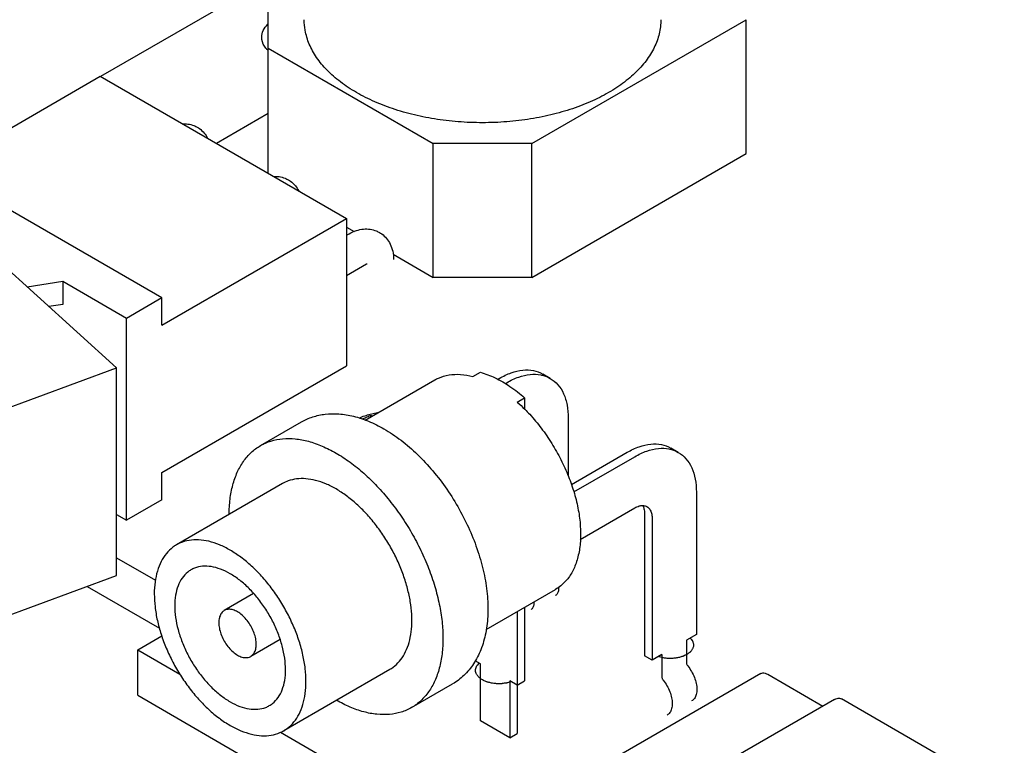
# Model space of a CAD drawing. Header units: inches. Extents: x 0 to 34, y 0 to 22.
# Tile 29 of 43: x 23 to 24.4, y 16.1 to 17.1. Entities that reach past the tile are written whole.
import ezdxf

# ---------------------------------------------------------------- set-up
doc = ezdxf.new("R2010")
doc.units = ezdxf.units.IN
doc.header["$LTSCALE"] = 1.87
doc.header["$MEASUREMENT"] = 0
doc.layers.get('0').update_dxf_attribs({"linetype": 'CONTINUOUS'})
doc.layers.add('DATUMCURVES', color=7, linetype='CONTINUOUS')

msp = doc.modelspace()

# ---------------------------------------------------------------- linework, layer by layer
at = {"color": 3, "linetype": 'CONTINUOUS'}
msp.add_line((23.4406, 17.1928), (23.1482, 17.024), dxfattribs=at)
at = {"color": 7, "linetype": 'CONTINUOUS'}
for p, q in [((23.3887, 16.8855), (23.3887, 17.1464)), ((23.7673, 16.9278), (24.0753, 17.1056)), ((24.0753, 16.9137), (24.0753, 17.1056)), ((23.3887, 17.0648), (23.6259, 16.9278)), ((22.9167, 16.891), (23.1479, 17.0245)), ((23.1479, 17.0245), (23.5015, 16.8204)), ((23.3887, 16.9709), (23.3148, 16.9282)), ((23.6259, 16.7359), (23.6259, 16.9278)), ((23.7673, 16.9278), (23.6259, 16.9278)), ((23.7673, 16.7359), (23.7673, 16.9278)), ((23.2363, 16.7065), (22.8827, 16.9106)), ((23.7673, 16.7359), (24.0753, 16.9137)), ((23.2363, 16.6673), (23.5015, 16.8204)), ((23.5015, 16.8204), (23.5015, 16.6089)), ((23.5015, 16.8078), (23.5123, 16.8015)), ((23.5015, 16.7962), (23.5052, 16.7984)), ((23.171, 16.6059), (22.9883, 16.7715)), ((23.5681, 16.7693), (23.6259, 16.7359)), ((23.5015, 16.7385), (23.5302, 16.7551)), ((23.5302, 16.7551), (23.531, 16.7555)), ((23.0941, 16.7298), (23.043, 16.7219)), ((23.0941, 16.7298), (23.0941, 16.6971)), ((23.1854, 16.6771), (23.0941, 16.7298)), ((23.7673, 16.7359), (23.6259, 16.7359)), ((23.0941, 16.6971), (23.0738, 16.694)), ((23.2363, 16.7065), (23.1854, 16.6771)), ((23.2363, 16.6673), (23.2363, 16.7065)), ((23.1854, 16.3873), (23.1854, 16.6771)), ((22.9095, 16.5097), (23.171, 16.6059)), ((23.171, 16.3079), (23.171, 16.6059)), ((23.2363, 16.4558), (23.5015, 16.6089)), ((23.6829, 16.5936), (23.6935, 16.5997)), ((23.7938, 16.591), (23.7832, 16.5971)), ((23.5282, 16.5311), (23.6279, 16.5887)), ((23.7184, 16.5897), (23.7207, 16.591)), ((23.729, 16.5835), (23.7313, 16.5848)), ((23.7465, 16.5569), (23.7571, 16.563)), ((23.7571, 16.563), (23.7571, 16.5464)), ((23.3778, 16.4945), (23.4365, 16.5284)), ((23.5353, 16.5375), (23.5357, 16.5354)), ((23.8197, 16.5338), (23.8197, 16.4511)), ((23.8241, 16.4385), (23.9044, 16.4849)), ((23.9777, 16.4848), (23.9669, 16.491)), ((23.8277, 16.4281), (23.9152, 16.4786)), ((23.2363, 16.4166), (23.2363, 16.4558)), ((23.4093, 16.4399), (23.2573, 16.3522)), ((24.0036, 16.4276), (24.0036, 16.2235)), ((23.2363, 16.4166), (23.1854, 16.3873)), ((23.837, 16.36), (23.9152, 16.4051)), ((23.171, 16.3956), (23.1854, 16.3873)), ((23.9292, 16.3971), (23.9292, 16.193)), ((23.94, 16.3909), (23.94, 16.1867)), ((23.171, 16.3335), (23.227, 16.3012)), ((22.9095, 16.2117), (23.171, 16.3079)), ((23.129, 16.2924), (23.2329, 16.2325)), ((23.7017, 16.2306), (23.8015, 16.2882)), ((23.8057, 16.2911), (23.8057, 16.2888)), ((23.368, 16.2821), (23.3259, 16.2578)), ((23.7703, 16.2702), (23.7703, 16.2683)), ((23.7465, 16.2565), (23.7465, 16.0812)), ((23.7571, 16.2626), (23.7571, 16.1568)), ((23.2017, 16.2015), (23.2361, 16.2214)), ((23.406, 16.2163), (23.3639, 16.192)), ((24.0036, 16.2235), (23.9895, 16.2153)), ((23.9895, 16.2153), (23.9895, 16.1827)), ((23.2017, 16.1362), (23.2017, 16.2015)), ((23.2017, 16.2015), (23.262, 16.1667)), ((23.6935, 16.1813), (23.6859, 16.1856)), ((23.94, 16.1867), (23.9292, 16.193)), ((23.9541, 16.1949), (23.94, 16.1867)), ((23.9541, 16.1949), (23.9541, 16.1622)), ((23.5633, 16.1732), (23.4113, 16.0854)), ((23.6935, 16.0996), (23.6935, 16.1813)), ((24.0961, 16.1674), (23.84, 16.0195)), ((24.106, 16.1664), (24.1853, 16.1206)), ((23.5948, 16.1186), (23.6535, 16.1525)), ((23.7359, 16.1568), (23.7359, 16.0751)), ((23.7465, 16.1506), (23.7359, 16.1568)), ((23.7465, 16.1506), (23.7571, 16.1568)), ((23.2017, 16.1362), (23.6368, 15.8849)), ((24.202, 16.1302), (24.0637, 16.0504)), ((24.4457, 15.9962), (24.2119, 16.1312)), ((23.7359, 16.0751), (23.6935, 16.0996)), ((23.4067, 16.0831), (23.6752, 15.9281)), ((23.7359, 16.0751), (23.7465, 16.0812))]:
    msp.add_line(p, q, dxfattribs=at)
for points, knots in [([(23.5156, 17.0011), (23.5077, 17.0057), (23.4928, 17.0154), (23.4735, 17.0322), (23.4582, 17.0505), (23.4474, 17.0699), (23.4417, 17.0885), (23.4406, 17.1005), (23.4406, 17.1056)], [0, 0, 0, 0, 0.204719, 0.394492, 0.569941, 0.733045, 0.887272, 1, 1, 1, 1]), ([(23.9526, 17.1056), (23.9526, 17.1039), (23.9524, 17.0954), (23.9496, 17.08), (23.941, 17.0601), (23.9279, 17.0412), (23.9106, 17.0236), (23.8893, 17.0076), (23.8646, 16.9934), (23.8367, 16.9813), (23.8063, 16.9715), (23.7738, 16.9642), (23.74, 16.9595), (23.7053, 16.9574), (23.6705, 16.9581), (23.6362, 16.9615), (23.603, 16.9675), (23.5715, 16.9761), (23.5423, 16.9871), (23.5241, 16.9962), (23.5156, 17.0011)], [0, 0, 0, 0, 0.009854, 0.049766, 0.091423, 0.135924, 0.183986, 0.235943, 0.291805, 0.351315, 0.414013, 0.479287, 0.546412, 0.614588, 0.682976, 0.75073, 0.817025, 0.881096, 0.942268, 1, 1, 1, 1]), ([(23.2664, 16.9563), (23.2688, 16.9564), (23.2742, 16.9561), (23.2813, 16.9543), (23.2856, 16.9522), (23.2871, 16.9513)], [0, 0, 0, 0, 0.334986, 0.755209, 1, 1, 1, 1]), ([(23.2871, 16.9513), (23.2882, 16.9507), (23.2918, 16.9483), (23.2972, 16.9433), (23.3005, 16.9383), (23.3019, 16.9358)], [0, 0, 0, 0, 0.173054, 0.601956, 1, 1, 1, 1]), ([(23.3972, 16.8808), (23.3996, 16.8809), (23.4051, 16.8806), (23.4121, 16.8787), (23.4164, 16.8766), (23.4179, 16.8757)], [0, 0, 0, 0, 0.334986, 0.755209, 1, 1, 1, 1]), ([(23.4179, 16.8757), (23.419, 16.8751), (23.4227, 16.8728), (23.428, 16.8678), (23.4314, 16.8628), (23.4327, 16.8602)], [0, 0, 0, 0, 0.173054, 0.601956, 1, 1, 1, 1]), ([(23.5052, 16.7984), (23.5085, 16.8003), (23.5152, 16.8033), (23.5255, 16.8055), (23.5351, 16.8053), (23.5429, 16.8032), (23.5472, 16.8011), (23.5487, 16.8002)], [0, 0, 0, 0, 0.251726, 0.477435, 0.68531, 0.884163, 1, 1, 1, 1]), ([(23.5487, 16.8002), (23.5498, 16.7996), (23.5535, 16.7972), (23.5591, 16.792), (23.5646, 16.7835), (23.5681, 16.7731), (23.5689, 16.7656), (23.5689, 16.7616)], [0, 0, 0, 0, 0.082319, 0.286342, 0.503037, 0.740453, 1, 1, 1, 1]), ([(23.628, 16.5887), (23.6297, 16.5897), (23.6362, 16.593), (23.6487, 16.5966), (23.6656, 16.5972), (23.6771, 16.5952), (23.6829, 16.5936)], [0, 0, 0, 0, 0.108414, 0.386192, 0.680597, 1, 1, 1, 1]), ([(23.6935, 16.5997), (23.7007, 16.5978), (23.7156, 16.5921), (23.7369, 16.5796), (23.7505, 16.5689), (23.7571, 16.563)], [0, 0, 0, 0, 0.304182, 0.638341, 1, 1, 1, 1]), ([(23.7207, 16.591), (23.7262, 16.5941), (23.7371, 16.5993), (23.7538, 16.6034), (23.7696, 16.603), (23.779, 16.5995), (23.7832, 16.5971)], [0, 0, 0, 0, 0.289788, 0.549026, 0.782192, 1, 1, 1, 1]), ([(23.7313, 16.5848), (23.7368, 16.588), (23.7477, 16.5932), (23.7644, 16.5972), (23.7761, 16.5969), (23.7818, 16.5957), (23.7825, 16.5955)], [0, 0, 0, 0, 0.355316, 0.673174, 0.959064, 1, 1, 1, 1]), ([(23.7938, 16.591), (23.7979, 16.5886), (23.8056, 16.5822), (23.8138, 16.5687), (23.8187, 16.5522), (23.8197, 16.5401), (23.8197, 16.5338)], [0, 0, 0, 0, 0.217731, 0.450921, 0.710184, 1, 1, 1, 1]), ([(23.4365, 16.5284), (23.4416, 16.5313), (23.4528, 16.5363), (23.4711, 16.5403), (23.4911, 16.5406), (23.5121, 16.5371), (23.5338, 16.5298), (23.548, 16.5227), (23.555, 16.5186)], [0, 0, 0, 0, 0.143113, 0.291586, 0.449798, 0.620442, 0.804111, 1, 1, 1, 1]), ([(23.5193, 16.5341), (23.52, 16.5344), (23.5234, 16.5358), (23.5294, 16.5379), (23.5375, 16.5402), (23.5434, 16.5414), (23.5465, 16.5419), (23.5469, 16.542)], [0, 0, 0, 0, 0.084623, 0.3747, 0.666335, 0.959796, 1, 1, 1, 1]), ([(23.7573, 16.5466), (23.7597, 16.5443), (23.768, 16.5356), (23.7814, 16.5195), (23.7963, 16.4978), (23.8094, 16.4746), (23.8185, 16.4547), (23.823, 16.4425), (23.8244, 16.4386)], [0, 0, 0, 0, 0.078647, 0.28099, 0.487848, 0.696008, 0.902196, 1, 1, 1, 1]), ([(23.5241, 16.5325), (23.5249, 16.5329), (23.5266, 16.5339), (23.5294, 16.5352), (23.5323, 16.5364), (23.5343, 16.5372), (23.5353, 16.5375)], [0, 0, 0, 0, 0.2344, 0.4831, 0.738437, 1, 1, 1, 1]), ([(23.555, 16.5186), (23.5635, 16.5137), (23.5804, 16.5023), (23.6038, 16.4819), (23.6258, 16.4583), (23.6459, 16.432), (23.6635, 16.4036), (23.6785, 16.3738), (23.6903, 16.3432), (23.6989, 16.3125), (23.7038, 16.2823), (23.7049, 16.2533), (23.702, 16.2263), (23.6952, 16.202), (23.6846, 16.1813), (23.6707, 16.1644), (23.6594, 16.1559), (23.6535, 16.1525)], [0, 0, 0, 0, 0.068045, 0.139732, 0.214183, 0.290401, 0.367473, 0.444333, 0.519996, 0.593548, 0.664029, 0.73077, 0.793179, 0.850839, 0.90355, 0.952861, 1, 1, 1, 1]), ([(23.3778, 16.4945), (23.3826, 16.4972), (23.3929, 16.5017), (23.4099, 16.5049), (23.4281, 16.5047), (23.4472, 16.501), (23.4669, 16.494), (23.4798, 16.4875), (23.4863, 16.4837)], [0, 0, 0, 0, 0.144361, 0.293427, 0.451276, 0.620771, 0.80352, 1, 1, 1, 1]), ([(23.9044, 16.4849), (23.9099, 16.488), (23.9208, 16.4932), (23.9376, 16.4973), (23.9533, 16.4969), (23.9628, 16.4934), (23.9669, 16.491)], [0, 0, 0, 0, 0.289788, 0.549026, 0.782192, 1, 1, 1, 1]), ([(23.3329, 16.3958), (23.3329, 16.4031), (23.3337, 16.4173), (23.3375, 16.4376), (23.3439, 16.456), (23.3527, 16.4719), (23.364, 16.485), (23.373, 16.4917), (23.3778, 16.4945)], [0, 0, 0, 0, 0.191839, 0.375665, 0.54616, 0.70494, 0.854888, 1, 1, 1, 1]), ([(23.4863, 16.4837), (23.4932, 16.4798), (23.507, 16.4707), (23.5266, 16.4548), (23.5455, 16.4364), (23.5634, 16.4158), (23.5801, 16.3933), (23.5951, 16.3694), (23.6083, 16.3444), (23.6195, 16.3188), (23.6283, 16.2929), (23.6348, 16.2673), (23.6388, 16.2424), (23.6402, 16.2185), (23.639, 16.1961), (23.6351, 16.1755), (23.6288, 16.1571), (23.6199, 16.1412), (23.6086, 16.1281), (23.5996, 16.1214), (23.5948, 16.1186)], [0, 0, 0, 0, 0.055256, 0.11369, 0.174833, 0.238102, 0.302833, 0.368306, 0.43378, 0.49851, 0.561778, 0.622919, 0.681351, 0.736604, 0.788361, 0.836501, 0.88115, 0.922731, 0.961999, 1, 1, 1, 1]), ([(23.9152, 16.4786), (23.9207, 16.4818), (23.9316, 16.487), (23.9484, 16.491), (23.9593, 16.4908), (23.9643, 16.4898)], [0, 0, 0, 0, 0.370482, 0.701907, 1, 1, 1, 1]), ([(23.9777, 16.4848), (23.9819, 16.4824), (23.9895, 16.476), (23.9978, 16.4625), (24.0026, 16.446), (24.0036, 16.4339), (24.0036, 16.4276)], [0, 0, 0, 0, 0.217731, 0.450921, 0.710184, 1, 1, 1, 1]), ([(23.4863, 16.4323), (23.4815, 16.4351), (23.472, 16.4399), (23.4574, 16.4449), (23.4433, 16.4473), (23.4299, 16.4472), (23.4185, 16.4445), (23.4119, 16.4415), (23.4093, 16.4399)], [0, 0, 0, 0, 0.204715, 0.394483, 0.569924, 0.733018, 0.887231, 1, 1, 1, 1]), ([(23.5633, 16.1732), (23.5642, 16.1737), (23.5685, 16.1764), (23.5757, 16.1825), (23.5835, 16.1929), (23.5894, 16.2054), (23.5934, 16.2197), (23.5953, 16.2356), (23.5953, 16.2528), (23.5932, 16.271), (23.5891, 16.2898), (23.5832, 16.3089), (23.5755, 16.3279), (23.5661, 16.3466), (23.5553, 16.3645), (23.5432, 16.3814), (23.5301, 16.3969), (23.5161, 16.4107), (23.5016, 16.4226), (23.4914, 16.4293), (23.4863, 16.4323)], [0, 0, 0, 0, 0.009839, 0.049749, 0.091404, 0.135903, 0.183962, 0.235919, 0.29178, 0.35129, 0.41399, 0.479265, 0.546392, 0.61457, 0.682962, 0.750718, 0.817017, 0.881091, 0.942266, 1, 1, 1, 1]), ([(23.8244, 16.4386), (23.8258, 16.4344), (23.8297, 16.4223), (23.8345, 16.4024), (23.8373, 16.3803), (23.8375, 16.3662), (23.8372, 16.36)], [0, 0, 0, 0, 0.165277, 0.47421, 0.766226, 1, 1, 1, 1]), ([(23.9152, 16.4051), (23.9172, 16.4063), (23.9208, 16.4079), (23.9248, 16.4085), (23.9264, 16.4085)], [0, 0, 0, 0, 0.592655, 1, 1, 1, 1]), ([(23.9264, 16.4085), (23.9268, 16.4085), (23.929, 16.4084), (23.9312, 16.4078), (23.9327, 16.4069)], [0, 0, 0, 0, 0.1845, 1, 1, 1, 1]), ([(23.9265, 16.4084), (23.9273, 16.4071), (23.9288, 16.4033), (23.9292, 16.3994), (23.9292, 16.3971)], [0, 0, 0, 0, 0.407254, 1, 1, 1, 1]), ([(23.9327, 16.4069), (23.9343, 16.406), (23.9371, 16.4033), (23.9395, 16.3975), (23.94, 16.3932), (23.94, 16.3909)], [0, 0, 0, 0, 0.292722, 0.62009, 1, 1, 1, 1]), ([(23.3343, 16.3445), (23.3293, 16.3474), (23.3193, 16.3524), (23.3041, 16.3575), (23.2894, 16.3597), (23.2756, 16.3591), (23.2649, 16.3561), (23.2591, 16.3532), (23.2573, 16.3522)], [0, 0, 0, 0, 0.213688, 0.411043, 0.592877, 0.76164, 0.92156, 1, 1, 1, 1]), ([(23.8372, 16.36), (23.8372, 16.359), (23.8367, 16.3513), (23.8348, 16.3375), (23.8292, 16.3198), (23.8208, 16.3049), (23.8111, 16.2945), (23.8041, 16.2897), (23.8015, 16.2882)], [0, 0, 0, 0, 0.036761, 0.277027, 0.496999, 0.699228, 0.888853, 1, 1, 1, 1]), ([(23.2573, 16.3522), (23.2554, 16.3511), (23.2501, 16.3475), (23.2421, 16.3398), (23.2346, 16.3281), (23.2293, 16.3143), (23.226, 16.2985), (23.225, 16.2812), (23.2262, 16.2627), (23.2295, 16.2433), (23.235, 16.2234), (23.2424, 16.2035), (23.2517, 16.1838), (23.2627, 16.1648), (23.2751, 16.1469), (23.2887, 16.1305), (23.3031, 16.1158), (23.3183, 16.1032), (23.3289, 16.0961), (23.3343, 16.0931)], [0, 0, 0, 0, 0.020633, 0.062755, 0.107205, 0.155098, 0.207078, 0.263361, 0.323802, 0.38798, 0.455265, 0.524872, 0.595913, 0.667439, 0.738481, 0.808089, 0.875376, 0.939556, 1, 1, 1, 1]), ([(23.4113, 16.0854), (23.4131, 16.0865), (23.4185, 16.09), (23.4264, 16.0978), (23.4339, 16.1095), (23.4393, 16.1233), (23.4425, 16.139), (23.4435, 16.1563), (23.4424, 16.1749), (23.439, 16.1943), (23.4336, 16.2142), (23.4261, 16.2341), (23.4168, 16.2538), (23.4059, 16.2728), (23.3935, 16.2906), (23.3799, 16.3071), (23.3654, 16.3217), (23.3503, 16.3343), (23.3396, 16.3414), (23.3343, 16.3445)], [0, 0, 0, 0, 0.020633, 0.062755, 0.107205, 0.155098, 0.207078, 0.263361, 0.323802, 0.38798, 0.455265, 0.524872, 0.595913, 0.667439, 0.738481, 0.808089, 0.875376, 0.939556, 1, 1, 1, 1]), ([(23.278, 16.3162), (23.2764, 16.3153), (23.2716, 16.312), (23.2648, 16.3045), (23.2589, 16.2931), (23.2554, 16.2796), (23.2547, 16.2698), (23.2547, 16.2647)], [0, 0, 0, 0, 0.095798, 0.293195, 0.506143, 0.740928, 1, 1, 1, 1]), ([(23.4138, 16.1729), (23.4138, 16.1784), (23.4129, 16.19), (23.4093, 16.2074), (23.4034, 16.2252), (23.3955, 16.2429), (23.3857, 16.2598), (23.3744, 16.2754), (23.362, 16.2894), (23.3486, 16.3013), (23.3349, 16.3108), (23.3211, 16.3175), (23.3076, 16.3212), (23.2948, 16.3219), (23.2849, 16.3197), (23.2797, 16.3172), (23.278, 16.3162)], [0, 0, 0, 0, 0.074401, 0.154193, 0.238124, 0.32465, 0.41206, 0.498587, 0.58252, 0.662314, 0.736719, 0.804921, 0.86673, 0.922789, 0.974754, 1, 1, 1, 1]), ([(23.8057, 16.2888), (23.8057, 16.287), (23.8053, 16.2838), (23.8033, 16.2807), (23.8018, 16.2798), (23.8016, 16.2796)], [0, 0, 0, 0, 0.502296, 0.916926, 1, 1, 1, 1]), ([(23.2547, 16.2647), (23.2547, 16.2592), (23.2556, 16.2476), (23.2593, 16.2301), (23.2651, 16.2123), (23.2731, 16.1947), (23.2828, 16.1778), (23.2941, 16.1622), (23.3066, 16.1482), (23.3199, 16.1363), (23.3337, 16.1268), (23.3475, 16.1201), (23.361, 16.1164), (23.3738, 16.1157), (23.3837, 16.1179), (23.3889, 16.1204), (23.3905, 16.1214)], [0, 0, 0, 0, 0.074401, 0.154193, 0.238124, 0.32465, 0.41206, 0.498587, 0.58252, 0.662314, 0.736719, 0.804921, 0.86673, 0.922789, 0.974754, 1, 1, 1, 1]), ([(23.3259, 16.2578), (23.3255, 16.2576), (23.3236, 16.2564), (23.3207, 16.2531), (23.3184, 16.2472), (23.318, 16.2428), (23.318, 16.2404)], [0, 0, 0, 0, 0.065982, 0.340194, 0.64742, 1, 1, 1, 1]), ([(23.3718, 16.2094), (23.3718, 16.212), (23.3712, 16.2176), (23.3688, 16.2258), (23.3652, 16.234), (23.3604, 16.2417), (23.3547, 16.2484), (23.3485, 16.2539), (23.342, 16.2577), (23.3357, 16.2597), (23.3301, 16.2597), (23.327, 16.2585), (23.3259, 16.2578)], [0, 0, 0, 0, 0.104533, 0.21853, 0.338207, 0.459055, 0.576427, 0.686099, 0.784892, 0.87145, 0.947237, 1, 1, 1, 1]), ([(23.7703, 16.2683), (23.7703, 16.2666), (23.7699, 16.2634), (23.7679, 16.2603), (23.7665, 16.2594), (23.7662, 16.2592)], [0, 0, 0, 0, 0.502296, 0.916926, 1, 1, 1, 1]), ([(23.318, 16.2404), (23.318, 16.2378), (23.3186, 16.2323), (23.3209, 16.224), (23.3246, 16.2158), (23.3294, 16.2081), (23.3351, 16.2014), (23.3413, 16.196), (23.3477, 16.1921), (23.3541, 16.1901), (23.3596, 16.1902), (23.3627, 16.1913), (23.3639, 16.192)], [0, 0, 0, 0, 0.104533, 0.21853, 0.338207, 0.459055, 0.576427, 0.686099, 0.784892, 0.87145, 0.947237, 1, 1, 1, 1]), ([(23.3639, 16.192), (23.3643, 16.1922), (23.3662, 16.1935), (23.3691, 16.1968), (23.3713, 16.2027), (23.3718, 16.2071), (23.3718, 16.2094)], [0, 0, 0, 0, 0.065982, 0.340194, 0.64742, 1, 1, 1, 1]), ([(23.3905, 16.1214), (23.3922, 16.1223), (23.397, 16.1256), (23.4038, 16.133), (23.4096, 16.1444), (23.4131, 16.158), (23.4138, 16.1678), (23.4138, 16.1729)], [0, 0, 0, 0, 0.095798, 0.293195, 0.506143, 0.740928, 1, 1, 1, 1]), ([(23.9895, 16.1827), (23.9895, 16.1822), (23.9896, 16.1811), (23.9902, 16.1796), (23.9908, 16.1787), (23.9912, 16.1783)], [0, 0, 0, 0, 0.309262, 0.65148, 1, 1, 1, 1]), ([(23.9912, 16.1783), (23.9932, 16.1758), (23.9968, 16.1705), (24.001, 16.1621), (24.0037, 16.1534), (24.0047, 16.1451), (24.0039, 16.1378), (24.0013, 16.1318), (23.9984, 16.129), (23.9968, 16.1281)], [0, 0, 0, 0, 0.171674, 0.34369, 0.508137, 0.658251, 0.789804, 0.902933, 1, 1, 1, 1]), ([(23.9541, 16.1622), (23.9541, 16.1618), (23.9543, 16.1607), (23.9549, 16.1592), (23.9555, 16.1583), (23.9558, 16.1579)], [0, 0, 0, 0, 0.309262, 0.65148, 1, 1, 1, 1]), ([(23.9558, 16.1579), (23.9578, 16.1554), (23.9615, 16.1501), (23.9656, 16.1416), (23.9683, 16.133), (23.9693, 16.1247), (23.9685, 16.1173), (23.966, 16.1114), (23.963, 16.1086), (23.9615, 16.1077)], [0, 0, 0, 0, 0.171674, 0.34369, 0.508137, 0.658251, 0.789804, 0.902933, 1, 1, 1, 1]), ([(24.0961, 16.1674), (24.097, 16.1679), (24.0991, 16.1685), (24.1026, 16.1681), (24.1048, 16.167), (24.106, 16.1664)], [0, 0, 0, 0, 0.292092, 0.61915, 1, 1, 1, 1]), ([(23.5948, 16.1186), (23.5901, 16.1159), (23.5797, 16.1114), (23.5627, 16.1082), (23.5445, 16.1085), (23.5254, 16.1121), (23.5059, 16.119), (23.4932, 16.1255), (23.4869, 16.1291)], [0, 0, 0, 0, 0.145221, 0.295175, 0.453965, 0.62447, 0.808309, 1, 1, 1, 1]), ([(24.202, 16.1302), (24.2031, 16.1309), (24.2054, 16.1319), (24.2089, 16.1323), (24.211, 16.1317), (24.2119, 16.1312)], [0, 0, 0, 0, 0.380823, 0.707872, 1, 1, 1, 1]), ([(23.3343, 16.0931), (23.3393, 16.0902), (23.3492, 16.0852), (23.3644, 16.0801), (23.3791, 16.0778), (23.393, 16.0785), (23.4037, 16.0815), (23.4094, 16.0844), (23.4113, 16.0854)], [0, 0, 0, 0, 0.213688, 0.411043, 0.592877, 0.76164, 0.92156, 1, 1, 1, 1])]:
    msp.add_open_spline(points, degree=3, knots=knots, dxfattribs=at)
at = {"color": 3, "linetype": 'CONTINUOUS'}
for points, knots in [([(23.3796, 17.0803), (23.3797, 17.0836), (23.3813, 17.0907), (23.3856, 17.0963), (23.3882, 17.099)], [0, 0, 0, 0, 0.469563, 1, 1, 1, 1]), ([(23.3871, 17.0629), (23.3866, 17.0635), (23.3831, 17.0676), (23.38, 17.0736), (23.3796, 17.0793), (23.3796, 17.0803)], [0, 0, 0, 0, 0.118338, 0.833519, 1, 1, 1, 1])]:
    msp.add_open_spline(points, degree=3, knots=knots, dxfattribs=at)
msp.add_open_spline([(23.3883, 17.0617), (23.3879, 17.0621), (23.3875, 17.0625), (23.3871, 17.0629)], degree=3, dxfattribs=at)
at = {"color": 7, "linetype": 'CONTINUOUS'}
for points in [[(23.7825, 16.5955), (23.7865, 16.5945), (23.7903, 16.593), (23.7938, 16.591)], [(23.7465, 16.5569), (23.7502, 16.5536), (23.7538, 16.5502), (23.7573, 16.5466)], [(23.5353, 16.5375), (23.5366, 16.5375), (23.5379, 16.5375), (23.5392, 16.5374)], [(23.9643, 16.4898), (23.965, 16.4897), (23.9656, 16.4895), (23.9663, 16.4894)], [(23.9663, 16.4894), (23.9703, 16.4884), (23.9742, 16.4869), (23.9777, 16.4848)]]:
    msp.add_open_spline(points, degree=3, dxfattribs=at)
at = {"layer": 'DATUMCURVES', "color": 4, "linetype": 'CONTINUOUS'}
for points, knots in [([(23.9948, 16.2184, -0.4724), (23.9956, 16.2174, -0.4711), (23.9965, 16.2162, -0.4694), (23.9977, 16.2148, -0.4674), (23.9982, 16.2138, -0.4659), (23.9986, 16.2125, -0.4641), (23.9993, 16.2109, -0.4619), (23.9995, 16.2093, -0.4596), (23.9994, 16.2077, -0.4573), (23.9996, 16.2061, -0.455), (23.9987, 16.2045, -0.4529), (23.9982, 16.203, -0.4506), (23.9974, 16.2014, -0.4485), (23.9961, 16.2, -0.4465), (23.9951, 16.1988, -0.4447), (23.9942, 16.1978, -0.4434), (23.9924, 16.1966, -0.4416), (23.991, 16.1955, -0.4401), (23.9898, 16.1947, -0.4389)], [0, 0, 0, 0, 0.125, 0.15625, 0.1875, 0.25, 0.3125, 0.375, 0.4375, 0.5, 0.5625, 0.625, 0.6875, 0.75, 0.8125, 0.84375, 0.875, 1, 1, 1, 1]), ([(23.9895, 16.1945, -0.4387), (23.988, 16.1939, -0.4378), (23.9862, 16.1931, -0.4367), (23.9841, 16.1921, -0.4352), (23.9825, 16.1916, -0.4345), (23.9804, 16.191, -0.4338), (23.978, 16.1903, -0.4327), (23.9753, 16.1899, -0.4321), (23.9726, 16.1895, -0.4317), (23.97, 16.1891, -0.431), (23.9672, 16.1892, -0.4311), (23.9644, 16.1891, -0.4311), (23.9617, 16.1892, -0.4312), (23.9591, 16.1896, -0.4317), (23.9568, 16.1898, -0.4321), (23.9551, 16.1901, -0.4325), (23.9526, 16.1909, -0.4335), (23.9505, 16.1914, -0.4342), (23.9488, 16.1918, -0.4349)], [0, 0, 0, 0, 0.125, 0.15625, 0.1875, 0.25, 0.3125, 0.375, 0.4375, 0.5, 0.5625, 0.625, 0.6875, 0.75, 0.8125, 0.84375, 0.875, 1, 1, 1, 1]), ([(23.6935, 16.1603, -0.3902), (23.6926, 16.1611, -0.3914), (23.6913, 16.1622, -0.393), (23.6896, 16.1639, -0.3954), (23.6889, 16.1653, -0.3973), (23.6879, 16.1666, -0.3992), (23.6874, 16.168, -0.4012), (23.687, 16.1694, -0.4032), (23.6864, 16.1708, -0.4052), (23.6867, 16.1723, -0.4072), (23.6867, 16.1737, -0.4093), (23.6869, 16.1751, -0.4113), (23.6876, 16.1765, -0.4133), (23.6881, 16.178, -0.4153), (23.6894, 16.1797, -0.4178), (23.6905, 16.181, -0.4196), (23.6912, 16.1819, -0.4209)], [0, 0, 0, 0, 0.125, 0.1875, 0.25, 0.3125, 0.375, 0.4375, 0.5, 0.5625, 0.625, 0.6875, 0.75, 0.8125, 0.875, 1, 1, 1, 1]), ([(23.7378, 16.1557, -0.3838), (23.7369, 16.1554, -0.3834), (23.735, 16.1549, -0.3827), (23.7328, 16.1542, -0.3817), (23.7309, 16.1538, -0.3811), (23.7289, 16.1535, -0.3807), (23.7269, 16.1533, -0.3803), (23.7249, 16.1529, -0.3798), (23.7229, 16.1529, -0.3798), (23.7203, 16.1528, -0.3797), (23.7178, 16.1527, -0.3796), (23.7157, 16.153, -0.3799), (23.7137, 16.1532, -0.3802), (23.7111, 16.1534, -0.3805), (23.7083, 16.1541, -0.3815), (23.7059, 16.1546, -0.3823), (23.704, 16.155, -0.3829), (23.7024, 16.1558, -0.3839), (23.7002, 16.1566, -0.385), (23.6977, 16.1576, -0.3865), (23.6957, 16.159, -0.3884), (23.6942, 16.1598, -0.3896), (23.6935, 16.1603, -0.3902)], [0, 0, 0, 0, 0.0625, 0.125, 0.15625, 0.1875, 0.25, 0.28125, 0.3125, 0.375, 0.4375, 0.46875, 0.5, 0.5625, 0.625, 0.6875, 0.71875, 0.75, 0.8125, 0.875, 0.9375, 1, 1, 1, 1])]:
    msp.add_open_spline(points, degree=3, knots=knots, dxfattribs=at)
for points in [[(23.9898, 16.1947, -0.4389), (23.9897, 16.1946, -0.4389), (23.9896, 16.1946, -0.4388), (23.9895, 16.1945, -0.4387)], [(23.6912, 16.1819, -0.4209), (23.6913, 16.182, -0.421), (23.6915, 16.1822, -0.4212), (23.6916, 16.1823, -0.4215)]]:
    msp.add_open_spline(points, degree=3, dxfattribs=at)

doc.saveas('drawing.dxf')
